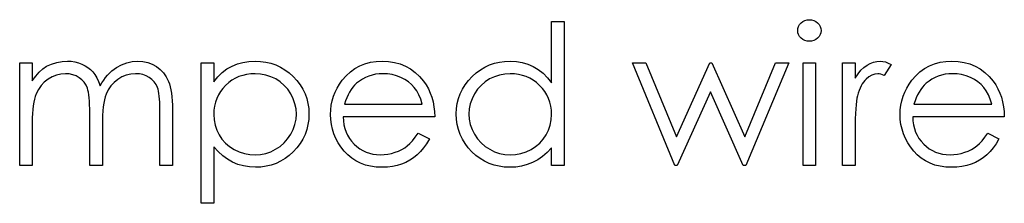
# Model space of a CAD drawing. Header units: inches. Extents: x -122 to 123, y -201 to 75.
# Tile 177 of 191: x -0.046 to 0.832, y 65.314 to 65.477. Entities that reach past the tile are written whole.
import ezdxf

# ---------------------------------------------------------------- set-up
doc = ezdxf.new("R2010")
doc.units = ezdxf.units.IN
doc.header["$MEASUREMENT"] = 0

msp = doc.modelspace()

# ---------------------------------------------------------------- linework, layer by layer
at = {"color": 7, "linetype": 'Continuous', "flags": 128}
for points in [[(0.43986, 65.47572), (0.43986, 65.34752), (0.43986, 65.34752), (0.42864, 65.34752), (0.42864, 65.34752), (0.42864, 65.36332), (0.42864, 65.36332), (0.42476, 65.35911), (0.42068, 65.35551), (0.41632, 65.3525), (0.41176, 65.3501), (0.40698, 65.34827), (0.402, 65.34697), (0.39677, 65.34617), (0.39133, 65.34592), (0.39133, 65.34592), (0.3865, 65.34614), (0.38184, 65.34679), (0.37736, 65.34787), (0.37305, 65.34937), (0.36895, 65.35133), (0.36499, 65.3537), (0.36123, 65.35651), (0.35765, 65.35976), (0.35437, 65.36332), (0.35154, 65.36705), (0.34916, 65.37098), (0.34719, 65.37511), (0.34566, 65.37942), (0.34458, 65.3839), (0.34393, 65.38859), (0.34371, 65.39344), (0.34371, 65.39344), (0.34393, 65.3982), (0.34458, 65.40281), (0.34568, 65.40722), (0.34724, 65.41147), (0.34921, 65.41553), (0.35162, 65.41941), (0.35447, 65.42314), (0.35778, 65.42667), (0.36138, 65.4299), (0.36519, 65.43271), (0.36915, 65.43508), (0.3733, 65.43701), (0.37763, 65.43854), (0.38214, 65.43962), (0.38682, 65.44024), (0.39168, 65.44047), (0.39168, 65.44047), (0.39727, 65.44017), (0.40257, 65.43927), (0.40761, 65.43774), (0.41237, 65.43564), (0.41685, 65.43293), (0.42108, 65.42963), (0.42499, 65.42569), (0.42864, 65.42119), (0.42864, 65.42119), (0.42864, 65.47572), (0.42864, 65.47572), (0.43986, 65.47572)], [(0.65856, 65.47733), (0.66064, 65.47715), (0.66257, 65.47663), (0.66434, 65.47572), (0.66595, 65.4745), (0.6673, 65.47302), (0.66825, 65.47137), (0.66883, 65.46959), (0.66903, 65.46766), (0.66903, 65.46766), (0.66883, 65.46578), (0.66825, 65.46403), (0.6673, 65.4624), (0.66595, 65.46093), (0.66434, 65.4597), (0.66257, 65.4588), (0.66064, 65.45827), (0.65856, 65.4581), (0.65856, 65.4581), (0.65651, 65.45827), (0.65463, 65.4588), (0.65285, 65.4597), (0.65125, 65.46093), (0.64992, 65.4624), (0.64897, 65.46403), (0.64839, 65.46578), (0.64819, 65.46766), (0.64819, 65.46766), (0.64839, 65.46959), (0.64897, 65.47137), (0.64992, 65.47302), (0.65125, 65.4745), (0.65285, 65.47572), (0.65463, 65.47663), (0.65651, 65.47715), (0.65856, 65.47733)], [(-0.04572, 65.43887), (-0.0345, 65.43887), (-0.0345, 65.43887), (-0.0345, 65.42299), (-0.0345, 65.42299), (-0.03139, 65.4271), (-0.02824, 65.4306), (-0.02506, 65.43351), (-0.02183, 65.43584), (-0.02183, 65.43584), (-0.0173, 65.43786), (-0.01264, 65.43932), (-0.00788, 65.44017), (-0.003, 65.44047), (-0.003, 65.44047), (0.00031, 65.44029), (0.00351, 65.43982), (0.00664, 65.43899), (0.00967, 65.43784), (0.01255, 65.43641), (0.01513, 65.43478), (0.01746, 65.43293), (0.01949, 65.43085), (0.02131, 65.42845), (0.02304, 65.42557), (0.02462, 65.42224), (0.02607, 65.41841), (0.02607, 65.41841), (0.02757, 65.42104), (0.02918, 65.42349), (0.03088, 65.4258), (0.03266, 65.42792), (0.03454, 65.4299), (0.03649, 65.4317), (0.03854, 65.43336), (0.0407, 65.43483), (0.04515, 65.43729), (0.04981, 65.43907), (0.05459, 65.44012), (0.05958, 65.44047), (0.05958, 65.44047), (0.06416, 65.44017), (0.06846, 65.43929), (0.0725, 65.43779), (0.07625, 65.43571), (0.07963, 65.43311), (0.08256, 65.43003), (0.08502, 65.4265), (0.08699, 65.42246), (0.08782, 65.42021), (0.08852, 65.41768), (0.08912, 65.4149), (0.08962, 65.41185), (0.09, 65.40854), (0.09027, 65.40496), (0.09045, 65.40111), (0.0905, 65.397), (0.0905, 65.397), (0.0905, 65.34752), (0.0905, 65.34752), (0.07928, 65.34752), (0.07928, 65.34752), (0.07928, 65.39705), (0.07928, 65.39705), (0.07926, 65.40055), (0.07916, 65.40378), (0.07898, 65.40671), (0.07876, 65.40937), (0.07846, 65.41172), (0.07808, 65.4138), (0.07765, 65.4156), (0.07715, 65.41711), (0.0759, 65.41971), (0.07427, 65.42206), (0.07227, 65.42412), (0.06989, 65.42592), (0.06721, 65.42737), (0.06426, 65.42842), (0.06108, 65.42905), (0.05762, 65.42925), (0.05762, 65.42925), (0.05339, 65.42895), (0.04936, 65.428), (0.04548, 65.42645), (0.0418, 65.42424), (0.03844, 65.42154), (0.03559, 65.41841), (0.03321, 65.41485), (0.03131, 65.4109), (0.03053, 65.40864), (0.02985, 65.40604), (0.0293, 65.40308), (0.02883, 65.39978), (0.02848, 65.39612), (0.0282, 65.39212), (0.02805, 65.38776), (0.028, 65.38305), (0.028, 65.38305), (0.028, 65.34752), (0.028, 65.34752), (0.01678, 65.34752), (0.01678, 65.34752), (0.01678, 65.39397), (0.01678, 65.39397), (0.01676, 65.3979), (0.01666, 65.40153), (0.01648, 65.40481), (0.01626, 65.40777), (0.01596, 65.4104), (0.01561, 65.41267), (0.01518, 65.41465), (0.01468, 65.41628), (0.01345, 65.41908), (0.01182, 65.42159), (0.0098, 65.42379), (0.00739, 65.42569), (0.00469, 65.42725), (0.00171, 65.42837), (-0.0015, 65.42903), (-0.00495, 65.42925), (-0.00495, 65.42925), (-0.00901, 65.42895), (-0.01294, 65.42802), (-0.01675, 65.4265), (-0.0204, 65.42437), (-0.02376, 65.42171), (-0.02666, 65.41863), (-0.02909, 65.41515), (-0.03104, 65.41122), (-0.03185, 65.40902), (-0.03255, 65.40656), (-0.03315, 65.40381), (-0.03362, 65.40078), (-0.03402, 65.3975), (-0.03427, 65.39392), (-0.03445, 65.39009), (-0.0345, 65.38596), (-0.0345, 65.38596), (-0.0345, 65.34752), (-0.0345, 65.34752), (-0.04572, 65.34752), (-0.04572, 65.34752), (-0.04572, 65.43887)], [(0.11614, 65.43887), (0.12736, 65.43887), (0.12736, 65.43887), (0.12736, 65.42196), (0.12736, 65.42196), (0.13104, 65.42647), (0.13497, 65.4303), (0.13918, 65.43351), (0.14366, 65.43604), (0.14842, 65.43796), (0.15343, 65.43937), (0.15871, 65.44019), (0.16427, 65.44047), (0.16427, 65.44047), (0.16913, 65.44024), (0.17383, 65.43962), (0.17834, 65.43854), (0.18267, 65.43701), (0.18683, 65.43508), (0.19079, 65.43271), (0.19459, 65.4299), (0.1982, 65.42667), (0.2015, 65.42314), (0.20436, 65.41941), (0.20679, 65.41553), (0.20876, 65.41147), (0.21032, 65.40722), (0.21142, 65.40281), (0.21207, 65.3982), (0.21229, 65.39344), (0.21229, 65.39344), (0.21207, 65.38859), (0.21142, 65.3839), (0.21034, 65.37942), (0.20881, 65.37511), (0.20684, 65.37098), (0.20443, 65.36705), (0.2016, 65.36332), (0.19832, 65.35976), (0.19474, 65.35651), (0.19099, 65.3537), (0.18703, 65.35133), (0.18292, 65.34937), (0.17862, 65.34787), (0.17413, 65.34679), (0.16945, 65.34614), (0.16462, 65.34592), (0.16462, 65.34592), (0.15918, 65.34619), (0.15395, 65.34707), (0.14897, 65.34847), (0.14419, 65.35047), (0.13965, 65.35303), (0.13532, 65.35616), (0.13124, 65.35984), (0.12736, 65.36407), (0.12736, 65.36407), (0.12736, 65.31387), (0.12736, 65.31387), (0.11614, 65.31387), (0.11614, 65.31387), (0.11614, 65.43887)], [(0.3097, 65.37637), (0.31967, 65.37113), (0.31967, 65.37113), (0.31721, 65.36695), (0.31458, 65.36319), (0.31178, 65.35984), (0.30877, 65.35693), (0.30559, 65.35441), (0.30224, 65.3522), (0.29866, 65.3503), (0.2949, 65.34872), (0.29092, 65.34749), (0.28669, 65.34662), (0.28221, 65.34609), (0.27747, 65.34592), (0.27747, 65.34592), (0.27222, 65.34614), (0.26726, 65.34682), (0.2626, 65.34795), (0.25822, 65.34952), (0.25416, 65.35155), (0.25038, 65.35403), (0.24688, 65.35696), (0.2437, 65.36034), (0.24084, 65.364), (0.23836, 65.36778), (0.23628, 65.37168), (0.23458, 65.37571), (0.23323, 65.37985), (0.23228, 65.38408), (0.23173, 65.38846), (0.23153, 65.39294), (0.23153, 65.39294), (0.2317, 65.39715), (0.23218, 65.40126), (0.233, 65.40524), (0.23415, 65.40912), (0.23563, 65.41287), (0.23744, 65.41651), (0.23959, 65.42004), (0.24204, 65.42344), (0.24204, 65.42344), (0.24552, 65.42742), (0.24928, 65.4309), (0.25331, 65.43381), (0.25764, 65.43621), (0.26225, 65.43806), (0.26713, 65.43942), (0.27229, 65.44019), (0.27775, 65.44047), (0.27775, 65.44047), (0.28336, 65.44019), (0.28869, 65.43934), (0.29373, 65.43794), (0.29846, 65.43599), (0.30291, 65.43346), (0.30707, 65.43035), (0.31095, 65.4267), (0.31453, 65.42249), (0.31453, 65.42249), (0.31684, 65.41921), (0.31882, 65.41575), (0.32052, 65.41207), (0.3219, 65.40822), (0.323, 65.40416), (0.3238, 65.3999), (0.32427, 65.39545), (0.32447, 65.39079), (0.32447, 65.39079), (0.24274, 65.39079), (0.24274, 65.39079), (0.24297, 65.38718), (0.24347, 65.38373), (0.24427, 65.38045), (0.24537, 65.37734), (0.24673, 65.37441), (0.24838, 65.37163), (0.25033, 65.36903), (0.25256, 65.36658), (0.25501, 65.36437), (0.25759, 65.36244), (0.26032, 65.36082), (0.2632, 65.35949), (0.26621, 65.35846), (0.26936, 65.35774), (0.27264, 65.35729), (0.27607, 65.35714), (0.27607, 65.35714), (0.27943, 65.35726), (0.28271, 65.35766), (0.28596, 65.35834), (0.28917, 65.35926), (0.29225, 65.36042), (0.29508, 65.36177), (0.29766, 65.36327), (0.30001, 65.36495), (0.30229, 65.36698), (0.30467, 65.36958), (0.30715, 65.37269), (0.3097, 65.37637)], [(0.50076, 65.43887), (0.5128, 65.43887), (0.5128, 65.43887), (0.54002, 65.37316), (0.54002, 65.37316), (0.56984, 65.43887), (0.56984, 65.43887), (0.57175, 65.43887), (0.57175, 65.43887), (0.60092, 65.37316), (0.60092, 65.37316), (0.62839, 65.43887), (0.62839, 65.43887), (0.64018, 65.43887), (0.64018, 65.43887), (0.60199, 65.34752), (0.60199, 65.34752), (0.59966, 65.34752), (0.59966, 65.34752), (0.57047, 65.41322), (0.57047, 65.41322), (0.54067, 65.34752), (0.54067, 65.34752), (0.53859, 65.34752), (0.53859, 65.34752), (0.50076, 65.43887)], [(0.653, 65.43887), (0.66422, 65.43887), (0.66422, 65.43887), (0.66422, 65.34752), (0.66422, 65.34752), (0.653, 65.34752), (0.653, 65.34752), (0.653, 65.43887)], [(0.68825, 65.43887), (0.69947, 65.43887), (0.69947, 65.43887), (0.69947, 65.42542), (0.69947, 65.42542), (0.70203, 65.42913), (0.70466, 65.43228), (0.70734, 65.43486), (0.71009, 65.43691), (0.71292, 65.43847), (0.71583, 65.43959), (0.71876, 65.44024), (0.72176, 65.44047), (0.72176, 65.44047), (0.72409, 65.44027), (0.72649, 65.43969), (0.72897, 65.43872), (0.73153, 65.43734), (0.73153, 65.43734), (0.72537, 65.42762), (0.72537, 65.42762), (0.72374, 65.42832), (0.72224, 65.42885), (0.72086, 65.42915), (0.71963, 65.42925), (0.71963, 65.42925), (0.71695, 65.42895), (0.7143, 65.42805), (0.71172, 65.42655), (0.70916, 65.42444), (0.70794, 65.42317), (0.70679, 65.42171), (0.70573, 65.42011), (0.70473, 65.41833), (0.70381, 65.41638), (0.70295, 65.41428), (0.70218, 65.412), (0.70148, 65.40957), (0.70148, 65.40957), (0.701, 65.40739), (0.7006, 65.40471), (0.70025, 65.40153), (0.69998, 65.39785), (0.69975, 65.39369), (0.6996, 65.38904), (0.6995, 65.38388), (0.69947, 65.37822), (0.69947, 65.37822), (0.69947, 65.34752), (0.69947, 65.34752), (0.68826, 65.34752), (0.68826, 65.34752), (0.68826, 65.43887)], [(0.81771, 65.37637), (0.82768, 65.37113), (0.82768, 65.37113), (0.82523, 65.36695), (0.8226, 65.36319), (0.81979, 65.35984), (0.81679, 65.35693), (0.81361, 65.35441), (0.81025, 65.3522), (0.80667, 65.3503), (0.80291, 65.34872), (0.79893, 65.34749), (0.7947, 65.34662), (0.79022, 65.34609), (0.78549, 65.34592), (0.78549, 65.34592), (0.78023, 65.34614), (0.77527, 65.34682), (0.77061, 65.34795), (0.76623, 65.34952), (0.76217, 65.35155), (0.75839, 65.35403), (0.75489, 65.35696), (0.75171, 65.36034), (0.74885, 65.364), (0.74637, 65.36778), (0.7443, 65.37168), (0.74259, 65.37571), (0.74124, 65.37985), (0.74029, 65.38408), (0.73974, 65.38846), (0.73954, 65.39294), (0.73954, 65.39294), (0.73971, 65.39715), (0.74019, 65.40126), (0.74102, 65.40524), (0.74217, 65.40912), (0.74365, 65.41287), (0.74545, 65.41651), (0.7476, 65.42004), (0.75006, 65.42344), (0.75006, 65.42344), (0.75354, 65.42742), (0.75729, 65.4309), (0.76132, 65.43381), (0.76566, 65.43621), (0.77026, 65.43806), (0.77515, 65.43942), (0.7803, 65.44019), (0.78576, 65.44047), (0.78576, 65.44047), (0.79137, 65.44019), (0.7967, 65.43934), (0.80174, 65.43794), (0.80647, 65.43599), (0.81093, 65.43346), (0.81508, 65.43035), (0.81897, 65.4267), (0.82255, 65.42249), (0.82255, 65.42249), (0.82485, 65.41921), (0.82683, 65.41575), (0.82853, 65.41207), (0.82991, 65.40822), (0.83101, 65.40416), (0.83181, 65.3999), (0.83229, 65.39545), (0.83249, 65.39079), (0.83249, 65.39079), (0.75076, 65.39079), (0.75076, 65.39079), (0.75098, 65.38718), (0.75148, 65.38373), (0.75228, 65.38045), (0.75339, 65.37734), (0.75474, 65.37441), (0.75639, 65.37163), (0.75834, 65.36903), (0.76057, 65.36658), (0.76303, 65.36437), (0.76561, 65.36244), (0.76833, 65.36082), (0.77121, 65.35949), (0.77422, 65.35846), (0.77737, 65.35774), (0.78065, 65.35729), (0.78408, 65.35714), (0.78408, 65.35714), (0.78744, 65.35726), (0.79072, 65.35766), (0.79398, 65.35834), (0.79718, 65.35926), (0.80026, 65.36042), (0.80309, 65.36177), (0.80567, 65.36327), (0.80802, 65.36495), (0.8103, 65.36698), (0.81268, 65.36958), (0.81516, 65.37269), (0.81771, 65.37637)], [(0.16417, 65.42925), (0.16036, 65.4291), (0.15671, 65.4286), (0.1532, 65.4278), (0.14984, 65.42665), (0.14664, 65.42519), (0.14361, 65.42342), (0.14071, 65.42129), (0.13798, 65.41886), (0.1355, 65.41618), (0.13334, 65.41335), (0.13152, 65.41035), (0.13001, 65.40719), (0.12886, 65.40389), (0.12804, 65.4004), (0.12753, 65.39677), (0.12736, 65.39299), (0.12736, 65.39299), (0.12766, 65.38803), (0.12854, 65.38335), (0.13001, 65.3789), (0.13209, 65.37471), (0.13472, 65.37088), (0.13788, 65.36745), (0.14153, 65.36445), (0.14569, 65.36187), (0.15017, 65.35979), (0.15478, 65.35831), (0.15949, 65.35744), (0.16434, 65.35714), (0.16434, 65.35714), (0.1691, 65.35744), (0.17371, 65.35834), (0.17819, 65.35981), (0.1825, 65.36192), (0.18653, 65.36455), (0.19013, 65.36765), (0.19329, 65.37123), (0.19602, 65.37529), (0.19822, 65.37965), (0.19982, 65.3841), (0.20075, 65.38866), (0.20108, 65.39332), (0.20108, 65.39332), (0.20078, 65.398), (0.19982, 65.40256), (0.19827, 65.40702), (0.19607, 65.41132), (0.19336, 65.41535), (0.19021, 65.41888), (0.18663, 65.42196), (0.18262, 65.42454), (0.17829, 65.4266), (0.17378, 65.42807), (0.16908, 65.42895), (0.16417, 65.42925)], [(0.31326, 65.40201), (0.31193, 65.40644), (0.3103, 65.4104), (0.30842, 65.41388), (0.30627, 65.41688), (0.30382, 65.41954), (0.30096, 65.42191), (0.29776, 65.42402), (0.29418, 65.42585), (0.29037, 65.42735), (0.28644, 65.4284), (0.28243, 65.42905), (0.27833, 65.42925), (0.27833, 65.42925), (0.27497, 65.42913), (0.27171, 65.42872), (0.26858, 65.42805), (0.26561, 65.42712), (0.2627, 65.4259), (0.25995, 65.42444), (0.25732, 65.42269), (0.25479, 65.42069), (0.25479, 65.42069), (0.25304, 65.41903), (0.25141, 65.41718), (0.24988, 65.41515), (0.24848, 65.41292), (0.24718, 65.41047), (0.24597, 65.40784), (0.2449, 65.40504), (0.24392, 65.40201), (0.24392, 65.40201), (0.31326, 65.40201)], [(0.39183, 65.42925), (0.38692, 65.42895), (0.38222, 65.42807), (0.37771, 65.4266), (0.37338, 65.42454), (0.36937, 65.42196), (0.36579, 65.41888), (0.36264, 65.41535), (0.35991, 65.41132), (0.35773, 65.40702), (0.35618, 65.40256), (0.35522, 65.398), (0.35492, 65.39332), (0.35492, 65.39332), (0.35525, 65.38866), (0.35618, 65.3841), (0.35775, 65.37965), (0.35996, 65.37529), (0.36271, 65.37123), (0.36587, 65.36765), (0.36947, 65.36455), (0.3735, 65.36192), (0.37783, 65.35981), (0.38232, 65.35834), (0.38695, 65.35744), (0.39173, 65.35714), (0.39173, 65.35714), (0.39659, 65.35744), (0.40132, 65.35831), (0.4059, 65.35979), (0.41036, 65.36187), (0.41449, 65.36445), (0.41815, 65.36745), (0.42125, 65.37088), (0.42388, 65.37471), (0.42596, 65.3789), (0.42746, 65.38335), (0.42834, 65.38803), (0.42864, 65.39299), (0.42864, 65.39299), (0.42847, 65.39677), (0.42796, 65.4004), (0.42714, 65.40389), (0.42599, 65.40719), (0.42448, 65.41035), (0.42266, 65.41335), (0.4205, 65.41618), (0.418, 65.41886), (0.41527, 65.42129), (0.41239, 65.42342), (0.40934, 65.42519), (0.40616, 65.42665), (0.4028, 65.4278), (0.39929, 65.4286), (0.39564, 65.4291), (0.39183, 65.42925)], [(0.82126, 65.40201), (0.81994, 65.40644), (0.81831, 65.4104), (0.81644, 65.41388), (0.81428, 65.41688), (0.81183, 65.41954), (0.80897, 65.42191), (0.80577, 65.42402), (0.80219, 65.42585), (0.79838, 65.42735), (0.79445, 65.4284), (0.79044, 65.42905), (0.78634, 65.42925), (0.78634, 65.42925), (0.78298, 65.42913), (0.77973, 65.42872), (0.7766, 65.42805), (0.77362, 65.42712), (0.77071, 65.4259), (0.76796, 65.42444), (0.76533, 65.42269), (0.7628, 65.42069), (0.7628, 65.42069), (0.76105, 65.41903), (0.75942, 65.41718), (0.75789, 65.41515), (0.75649, 65.41292), (0.75519, 65.41047), (0.75399, 65.40784), (0.75291, 65.40504), (0.75193, 65.40201), (0.75193, 65.40201), (0.82127, 65.40201)]]:
    msp.add_lwpolyline(points, dxfattribs=at)

doc.saveas('drawing.dxf')
